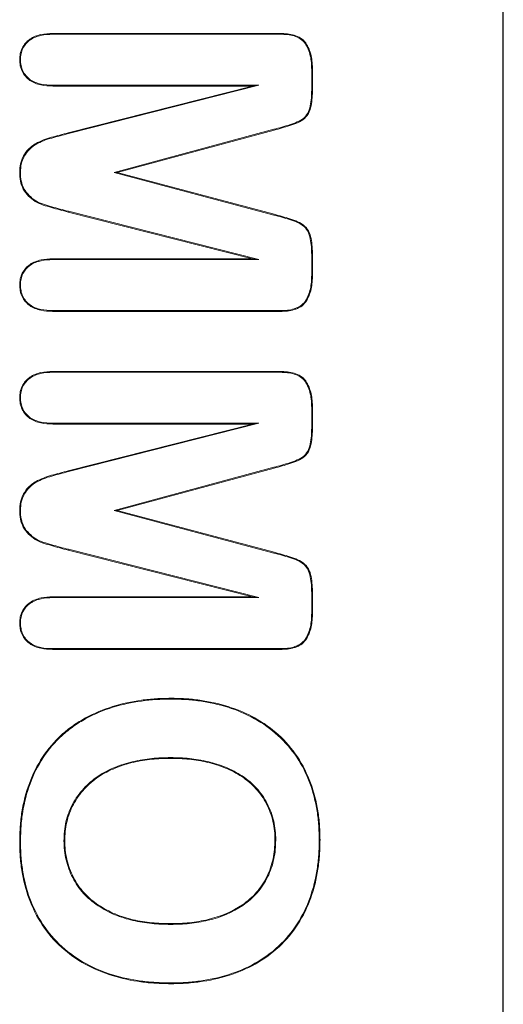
# Model space of a CAD drawing. Header units: millimetres. Extents: x 23 to 1094, y 23 to 840.
# Tile 22 of 44: x 613 to 621, y 407 to 423. Entities that reach past the tile are written whole.
import ezdxf

# ---------------------------------------------------------------- set-up
doc = ezdxf.new("R2010")
doc.units = ezdxf.units.MM
doc.header["$LTSCALE"] = 4
doc.layers.add('Visible (ANSI)', color=7, linetype='Continuous', lineweight=9)
doc.layers.add('Visible Narrow (ANSI)', color=7, linetype='Continuous', lineweight=9)

msp = doc.modelspace()

# ---------------------------------------------------------------- linework, layer by layer
at = {"layer": 'Visible (ANSI)'}
for p, q in [((621.0176, 395.2315), (621.0176, 435.2315)), ((621.0281, 395.2315), (621.0281, 435.2315)), ((613.5249, 423.1065), (617.3179, 423.1065)), ((613.5251, 423.0934), (613.5249, 423.1065)), ((613.5251, 423.0934), (617.3177, 423.0934)), ((617.3177, 423.0934), (617.3179, 423.1065)), ((612.9892, 422.671), (612.9761, 422.671)), ((617.838, 422.5048), (617.8511, 422.505)), ((617.838, 422.5048), (617.838, 422.2052)), ((617.8511, 422.505), (617.8511, 422.2052)), ((613.5281, 422.2446), (613.5279, 422.2315)), ((616.8511, 422.2315), (613.5279, 422.2315)), ((616.956, 422.2446), (613.5281, 422.2446)), ((613.7837, 421.4532), (616.8511, 422.2315)), ((613.7871, 421.4406), (616.956, 422.2446)), ((616.956, 422.2446), (616.8511, 422.2315)), ((613.7871, 421.4406), (613.7837, 421.4532)), ((617.21, 421.5118), (614.5505, 420.794)), ((617.2134, 421.4991), (614.6011, 420.794)), ((612.9892, 420.794), (612.9761, 420.794)), ((614.5505, 420.794), (614.6011, 420.794)), ((614.5505, 420.794), (617.21, 420.0851)), ((614.6011, 420.794), (617.2134, 420.0978)), ((616.8511, 419.3565), (613.7837, 420.1349)), ((616.956, 419.3434), (613.7869, 420.1476)), ((613.5279, 419.3565), (616.8511, 419.3565)), ((613.5281, 419.3434), (613.5279, 419.3565)), ((613.5281, 419.3434), (616.956, 419.3434)), ((616.956, 419.3434), (616.8511, 419.3565)), ((617.838, 419.3877), (617.838, 419.0872)), ((617.8511, 419.3878), (617.8511, 419.087)), ((617.838, 419.0872), (617.8511, 419.087)), ((612.9892, 418.9239), (612.9761, 418.9239)), ((613.5251, 418.4946), (613.5249, 418.4815)), ((617.3179, 418.4815), (613.5249, 418.4815)), ((617.3177, 418.4946), (613.5251, 418.4946)), ((617.3177, 418.4946), (617.3179, 418.4815)), ((613.5249, 417.4815), (617.3179, 417.4815)), ((613.5251, 417.4684), (613.5249, 417.4815)), ((617.3177, 417.4684), (617.3179, 417.4815)), ((613.5251, 417.4684), (617.3177, 417.4684)), ((612.9892, 417.046), (612.9761, 417.046)), ((617.838, 416.8798), (617.8511, 416.88)), ((617.838, 416.8798), (617.838, 416.5802)), ((617.8511, 416.88), (617.8511, 416.5802)), ((613.5281, 416.6196), (613.5279, 416.6065)), ((616.8511, 416.6065), (613.5279, 416.6065)), ((616.956, 416.6196), (613.5281, 416.6196)), ((613.7837, 415.8282), (616.8511, 416.6065)), ((613.7871, 415.8156), (616.956, 416.6196)), ((616.956, 416.6196), (616.8511, 416.6065)), ((617.21, 415.8868), (614.5505, 415.169)), ((617.2134, 415.8741), (614.6011, 415.169)), ((613.7871, 415.8156), (613.7837, 415.8282)), ((612.9892, 415.169), (612.9761, 415.169)), ((614.5505, 415.169), (614.6011, 415.169)), ((614.5505, 415.169), (617.21, 414.4601)), ((614.6011, 415.169), (617.2134, 414.4728)), ((616.8511, 413.7315), (613.7837, 414.5099)), ((616.956, 413.7184), (613.7869, 414.5226)), ((613.5279, 413.7315), (616.8511, 413.7315)), ((613.5281, 413.7184), (613.5279, 413.7315)), ((613.5281, 413.7184), (616.956, 413.7184)), ((616.956, 413.7184), (616.8511, 413.7315)), ((617.838, 413.7627), (617.838, 413.4622)), ((617.8511, 413.7628), (617.8511, 413.462)), ((617.838, 413.4622), (617.8511, 413.462)), ((612.9892, 413.2989), (612.9761, 413.2989)), ((613.5251, 412.8696), (613.5249, 412.8565)), ((617.3179, 412.8565), (613.5249, 412.8565)), ((617.3177, 412.8696), (613.5251, 412.8696)), ((617.3177, 412.8696), (617.3179, 412.8565)), ((615.4898, 412.0309), (615.4898, 412.044)), ((615.4898, 411.0572), (615.4898, 411.044)), ((612.9892, 409.6661), (612.9761, 409.6661)), ((613.713, 409.6719), (613.7261, 409.672)), ((617.2392, 409.6856), (617.2261, 409.6856)), ((617.963, 409.6856), (617.9761, 409.6856)), ((615.4898, 408.2809), (615.4898, 408.294)), ((615.483, 407.3071), (615.4829, 407.294))]:
    msp.add_line(p, q, dxfattribs=at)
for points, knots in [([(612.9761, 422.671), (612.9778, 422.7041), (612.9796, 422.7371), (612.9927, 422.8018), (613.0037, 422.8334), (613.0473, 422.9225), (613.0917, 422.9743), (613.2004, 423.0497), (613.2633, 423.0739), (613.3926, 423.1017), (613.4591, 423.1044), (613.5249, 423.1065)], [0, 0, 0, 0, 0.125, 0.125, 0.25, 0.25, 0.5, 0.5, 0.75, 0.75, 1, 1, 1, 1]), ([(612.9892, 422.671), (612.991, 422.7039), (612.9927, 422.7359), (613.0053, 422.798), (613.0159, 422.8286), (613.0581, 422.9148), (613.1009, 422.9648), (613.2061, 423.0378), (613.2674, 423.0614), (613.394, 423.0886), (613.4593, 423.0913), (613.5251, 423.0934)], [0.00086201, 0.00086201, 0.00086201, 0.00086201, 0.125, 0.125, 0.25, 0.25, 0.5, 0.5, 0.75, 0.75, 0.99973107, 0.99973107, 0.99973107, 0.99973107]), ([(617.3177, 423.0934), (617.395, 423.0913), (617.4721, 423.0881), (617.58, 423.0531), (617.6155, 423.0382), (617.6787, 422.9987), (617.7055, 422.9728), (617.7708, 422.8811), (617.798, 422.8078), (617.832, 422.659), (617.8359, 422.5823), (617.838, 422.5048)], [0.00019887, 0.00019887, 0.00019887, 0.00019887, 0.25, 0.25, 0.375, 0.375, 0.5, 0.5, 0.75, 0.75, 0.99980884, 0.99980884, 0.99980884, 0.99980884]), ([(617.3179, 423.1065), (617.395, 423.1044), (617.4742, 423.1012), (617.585, 423.0652), (617.6211, 423.0501), (617.687, 423.009), (617.7154, 422.9815), (617.783, 422.8866), (617.8104, 422.812), (617.8451, 422.6606), (617.849, 422.5824), (617.8511, 422.505)], [0, 0, 0, 0, 0.25, 0.25, 0.375, 0.375, 0.5, 0.5, 0.75, 0.75, 1, 1, 1, 1]), ([(613.5279, 422.2315), (613.4613, 422.2336), (613.3945, 422.2367), (613.2643, 422.265), (613.2003, 422.2881), (613.0913, 422.3651), (613.0461, 422.4169), (613.0023, 422.5069), (612.9919, 422.5389), (612.9796, 422.6044), (612.9778, 422.6377), (612.9761, 422.671)], [0, 0, 0, 0, 0.25, 0.25, 0.5, 0.5, 0.75, 0.75, 0.875, 0.875, 1, 1, 1, 1]), ([(613.5281, 422.2446), (613.4615, 422.2467), (613.396, 422.2497), (613.2683, 422.2775), (613.2061, 422.3), (613.1006, 422.3745), (613.0569, 422.4248), (613.0146, 422.5115), (613.0046, 422.5425), (612.9927, 422.6055), (612.9909, 422.6379), (612.9892, 422.671)], [0.0002557, 0.0002557, 0.0002557, 0.0002557, 0.25, 0.25, 0.5, 0.5, 0.75, 0.75, 0.875, 0.875, 0.99914361, 0.99914361, 0.99914361, 0.99914361]), ([(617.838, 422.2052), (617.8376, 422.1598), (617.8373, 422.1147), (617.8317, 422.025), (617.8271, 421.98), (617.8133, 421.8914), (617.8034, 421.8478), (617.7677, 421.768), (617.7423, 421.7313), (617.6776, 421.6731), (617.6385, 421.6518), (617.5565, 421.6166), (617.5136, 421.602), (617.3847, 421.5595), (617.2978, 421.5349), (617.21, 421.5118), (617.21, 421.5118)], [0.0000471, 0.0000471, 0.0000471, 0.0000471, 0.125, 0.125, 0.25, 0.25, 0.375, 0.375, 0.5, 0.5, 0.625, 0.625, 0.75, 0.75, 1, 1.00003924, 1.00003924, 1.00003924, 1.00003924]), ([(617.8511, 422.2052), (617.8507, 422.1598), (617.8504, 422.1144), (617.8448, 422.0238), (617.8401, 421.9785), (617.8261, 421.8888), (617.8161, 421.844), (617.779, 421.7611), (617.7525, 421.7229), (617.6849, 421.6621), (617.6444, 421.64), (617.5609, 421.6043), (617.5179, 421.5896), (617.3886, 421.547), (617.3012, 421.5222), (617.2134, 421.4991)], [0, 0, 0, 0, 0.125, 0.125, 0.25, 0.25, 0.375, 0.375, 0.5, 0.5, 0.625, 0.625, 0.75, 0.75, 1, 1, 1, 1]), ([(612.9761, 420.794), (612.9778, 420.8418), (612.9803, 420.8899), (613.001, 420.9834), (613.0183, 421.0285), (613.0645, 421.1124), (613.0937, 421.1508), (613.1444, 421.2017), (613.162, 421.2181), (613.1996, 421.2476), (613.2198, 421.2606), (613.3234, 421.3207), (613.4144, 421.3529), (613.5526, 421.3917), (613.599, 421.4033), (613.6915, 421.4278), (613.7376, 421.4405), (613.7837, 421.4532)], [0, 0, 0, 0, 0.125, 0.125, 0.25, 0.25, 0.375, 0.375, 0.4375, 0.4375, 0.5, 0.5, 0.75, 0.75, 0.875, 0.875, 1, 1, 1, 1]), ([(612.9892, 420.794), (612.9909, 420.8417), (612.9934, 420.8884), (613.0136, 420.9794), (613.0303, 421.0232), (613.0754, 421.1051), (613.1036, 421.1422), (613.1534, 421.1922), (613.1706, 421.2083), (613.2071, 421.2368), (613.2267, 421.2494), (613.3286, 421.3086), (613.4184, 421.3404), (613.5559, 421.379), (613.6023, 421.3906), (613.6949, 421.4151), (613.741, 421.4279), (613.7871, 421.4406)], [0.00036713, 0.00036713, 0.00036713, 0.00036713, 0.125, 0.125, 0.25, 0.25, 0.375, 0.375, 0.4375, 0.4375, 0.5, 0.5, 0.75, 0.75, 0.875, 0.875, 0.99988271, 0.99988271, 0.99988271, 0.99988271]), ([(613.7837, 420.1349), (613.6906, 420.1585), (613.5976, 420.1829), (613.4593, 420.2233), (613.413, 420.2362), (613.3217, 420.2663), (613.2773, 420.2856), (613.1955, 420.3361), (613.1585, 420.3674), (613.0903, 420.4351), (613.0591, 420.4725), (613.0132, 420.557), (612.998, 420.6034), (612.9793, 420.6978), (612.9775, 420.746), (612.9761, 420.794)], [0, 0, 0, 0, 0.25, 0.25, 0.375, 0.375, 0.5, 0.5, 0.625, 0.625, 0.75, 0.75, 0.875, 0.875, 1, 1, 1, 1]), ([(613.7869, 420.1476), (613.6938, 420.1712), (613.6012, 420.1956), (613.463, 420.2359), (613.4164, 420.2489), (613.3264, 420.2785), (613.2831, 420.2973), (613.2034, 420.3466), (613.1671, 420.3773), (613.1002, 420.4438), (613.0698, 420.4803), (613.0255, 420.5618), (613.0106, 420.6071), (612.9924, 420.699), (612.9906, 420.7459), (612.9892, 420.794)], [0.00000566, 0.00000566, 0.00000566, 0.00000566, 0.25, 0.25, 0.375, 0.375, 0.5, 0.5, 0.625, 0.625, 0.75, 0.75, 0.875, 0.875, 0.99963546, 0.99963546, 0.99963546, 0.99963546]), ([(617.2134, 420.0978), (617.3015, 420.0746), (617.3891, 420.0498), (617.5188, 420.0069), (617.5621, 419.9924), (617.6457, 419.9563), (617.6857, 419.9331), (617.7534, 419.8721), (617.7798, 419.8336), (617.8166, 419.7502), (617.8262, 419.7051), (617.8401, 419.6151), (617.8448, 419.5698), (617.8503, 419.4789), (617.8507, 419.4333), (617.8511, 419.3878)], [0, 0, 0, 0, 0.25, 0.25, 0.375, 0.375, 0.5, 0.5, 0.625, 0.625, 0.75, 0.75, 0.875, 0.875, 1, 1, 1, 1]), ([(617.21, 420.0851), (617.2969, 420.0622), (617.3834, 420.0378), (617.4687, 420.0096), (617.5125, 419.9952), (617.5566, 419.9805), (617.5987, 419.9623), (617.6392, 419.9448), (617.678, 419.9224), (617.7108, 419.8929), (617.7432, 419.8637), (617.7685, 419.8268), (617.7862, 419.7866), (617.8043, 419.7456), (617.8135, 419.7019), (617.8202, 419.6581), (617.8271, 419.6137), (617.8317, 419.5685), (617.8345, 419.5235), (617.8372, 419.4784), (617.8376, 419.4331), (617.838, 419.3877)], [0, 0, 0, 0, 0.25, 0.25, 0.25, 0.3780531, 0.3780531, 0.3780531, 0.5012947, 0.5012947, 0.5012947, 0.6230027, 0.6230027, 0.6230027, 0.7471179, 0.7471179, 0.7471179, 0.8732823, 0.8732823, 0.8732823, 1, 1, 1, 1]), ([(612.9761, 418.9239), (612.9779, 418.9569), (612.9797, 418.99), (612.993, 419.0546), (613.0041, 419.0861), (613.0494, 419.1743), (613.0946, 419.2252), (613.2034, 419.3003), (613.2665, 419.3239), (613.3957, 419.3516), (613.462, 419.3544), (613.5279, 419.3565)], [0, 0, 0, 0, 0.125, 0.125, 0.25, 0.25, 0.5, 0.5, 0.75, 0.75, 1, 1, 1, 1]), ([(612.9892, 418.9239), (612.991, 418.9568), (612.9928, 418.9887), (613.0056, 419.0508), (613.0163, 419.0812), (613.06, 419.1662), (613.1038, 419.2156), (613.2092, 419.2883), (613.2706, 419.3114), (613.3971, 419.3385), (613.4622, 419.3413), (613.5281, 419.3434)], [0.00086878, 0.00086878, 0.00086878, 0.00086878, 0.125, 0.125, 0.25, 0.25, 0.5, 0.5, 0.75, 0.75, 0.99973457, 0.99973457, 0.99973457, 0.99973457]), ([(617.838, 419.0872), (617.8359, 419.0095), (617.8322, 418.9325), (617.8068, 418.8205), (617.7955, 418.7838), (617.7668, 418.713), (617.7494, 418.6788), (617.7057, 418.6177), (617.6795, 418.5908), (617.6319, 418.5612), (617.6148, 418.5521), (617.5806, 418.5362), (617.5631, 418.5297), (617.5085, 418.5132), (617.4711, 418.5047), (617.3953, 418.4968), (617.3564, 418.4958), (617.3177, 418.4946)], [0.00019112, 0.00019112, 0.00019112, 0.00019112, 0.25, 0.25, 0.375, 0.375, 0.5, 0.5, 0.625, 0.625, 0.6875, 0.6875, 0.75, 0.75, 0.875, 0.875, 0.99978747, 0.99978747, 0.99978747, 0.99978747]), ([(617.8511, 419.087), (617.849, 419.0093), (617.8452, 418.9309), (617.8194, 418.8169), (617.808, 418.7796), (617.7786, 418.7073), (617.7609, 418.6723), (617.7155, 418.609), (617.6878, 418.5805), (617.6382, 418.5497), (617.6208, 418.5405), (617.5856, 418.5241), (617.5673, 418.5173), (617.5114, 418.5004), (617.4732, 418.4917), (617.3958, 418.4836), (617.3567, 418.4827), (617.3179, 418.4815)], [0, 0, 0, 0, 0.25, 0.25, 0.375, 0.375, 0.5, 0.5, 0.625, 0.625, 0.6875, 0.6875, 0.75, 0.75, 0.875, 0.875, 1, 1, 1, 1]), ([(613.5249, 418.4815), (613.4584, 418.4836), (613.3916, 418.4867), (613.2615, 418.5155), (613.1977, 418.5394), (613.0893, 418.6171), (613.0445, 418.6693), (613.0017, 418.7597), (612.9916, 418.7919), (612.9795, 418.8573), (612.9778, 418.8906), (612.9761, 418.9239)], [0, 0, 0, 0, 0.25, 0.25, 0.5, 0.5, 0.75, 0.75, 0.875, 0.875, 1, 1, 1, 1]), ([(613.5251, 418.4946), (613.4586, 418.4967), (613.3931, 418.4998), (613.2655, 418.528), (613.2037, 418.5513), (613.0986, 418.6265), (613.0553, 418.677), (613.0141, 418.7643), (613.0042, 418.7953), (612.9926, 418.8584), (612.9909, 418.8908), (612.9892, 418.9239)], [0.0002584, 0.0002584, 0.0002584, 0.0002584, 0.25, 0.25, 0.5, 0.5, 0.75, 0.75, 0.875, 0.875, 0.99913767, 0.99913767, 0.99913767, 0.99913767]), ([(612.9761, 417.046), (612.9778, 417.0791), (612.9796, 417.1121), (612.9927, 417.1768), (613.0037, 417.2084), (613.0473, 417.2975), (613.0917, 417.3493), (613.2004, 417.4247), (613.2633, 417.4489), (613.3926, 417.4767), (613.4591, 417.4794), (613.5249, 417.4815)], [0, 0, 0, 0, 0.125, 0.125, 0.25, 0.25, 0.5, 0.5, 0.75, 0.75, 1, 1, 1, 1]), ([(617.3179, 417.4815), (617.395, 417.4794), (617.4742, 417.4762), (617.585, 417.4402), (617.6211, 417.4251), (617.687, 417.384), (617.7154, 417.3565), (617.783, 417.2616), (617.8104, 417.187), (617.8451, 417.0356), (617.849, 416.9574), (617.8511, 416.88)], [0, 0, 0, 0, 0.25, 0.25, 0.375, 0.375, 0.5, 0.5, 0.75, 0.75, 1, 1, 1, 1]), ([(612.9892, 417.046), (612.991, 417.0789), (612.9927, 417.1109), (613.0053, 417.173), (613.0159, 417.2036), (613.0581, 417.2898), (613.1009, 417.3398), (613.2061, 417.4128), (613.2674, 417.4364), (613.394, 417.4636), (613.4593, 417.4663), (613.5251, 417.4684)], [0.00086201, 0.00086201, 0.00086201, 0.00086201, 0.125, 0.125, 0.25, 0.25, 0.5, 0.5, 0.75, 0.75, 0.99973107, 0.99973107, 0.99973107, 0.99973107]), ([(617.3177, 417.4684), (617.395, 417.4663), (617.4721, 417.4631), (617.58, 417.4281), (617.6155, 417.4132), (617.6787, 417.3737), (617.7055, 417.3478), (617.7708, 417.2561), (617.798, 417.1828), (617.832, 417.034), (617.8359, 416.9573), (617.838, 416.8798)], [0.00019887, 0.00019887, 0.00019887, 0.00019887, 0.25, 0.25, 0.375, 0.375, 0.5, 0.5, 0.75, 0.75, 0.99980884, 0.99980884, 0.99980884, 0.99980884]), ([(613.5279, 416.6065), (613.4613, 416.6086), (613.3945, 416.6117), (613.2643, 416.64), (613.2003, 416.6631), (613.0913, 416.7401), (613.0461, 416.7919), (613.0023, 416.8819), (612.9919, 416.9139), (612.9796, 416.9794), (612.9778, 417.0127), (612.9761, 417.046)], [0, 0, 0, 0, 0.25, 0.25, 0.5, 0.5, 0.75, 0.75, 0.875, 0.875, 1, 1, 1, 1]), ([(613.5281, 416.6196), (613.4615, 416.6217), (613.396, 416.6247), (613.2683, 416.6525), (613.2061, 416.675), (613.1006, 416.7495), (613.0569, 416.7998), (613.0146, 416.8865), (613.0046, 416.9175), (612.9927, 416.9805), (612.9909, 417.0129), (612.9892, 417.046)], [0.0002557, 0.0002557, 0.0002557, 0.0002557, 0.25, 0.25, 0.5, 0.5, 0.75, 0.75, 0.875, 0.875, 0.99914361, 0.99914361, 0.99914361, 0.99914361]), ([(617.838, 416.5802), (617.8376, 416.5348), (617.8373, 416.4897), (617.8317, 416.4), (617.8271, 416.355), (617.8133, 416.2664), (617.8034, 416.2228), (617.7677, 416.143), (617.7423, 416.1063), (617.6776, 416.0481), (617.6385, 416.0268), (617.5565, 415.9916), (617.5136, 415.977), (617.3847, 415.9345), (617.2978, 415.9099), (617.21, 415.8868), (617.21, 415.8868)], [0.0000471, 0.0000471, 0.0000471, 0.0000471, 0.125, 0.125, 0.25, 0.25, 0.375, 0.375, 0.5, 0.5, 0.625, 0.625, 0.75, 0.75, 1, 1.00003924, 1.00003924, 1.00003924, 1.00003924]), ([(617.8511, 416.5802), (617.8507, 416.5348), (617.8504, 416.4894), (617.8448, 416.3988), (617.8401, 416.3535), (617.8261, 416.2638), (617.8161, 416.219), (617.779, 416.1361), (617.7525, 416.0979), (617.6849, 416.0371), (617.6444, 416.015), (617.5609, 415.9793), (617.5179, 415.9646), (617.3886, 415.922), (617.3012, 415.8972), (617.2134, 415.8741)], [0, 0, 0, 0, 0.125, 0.125, 0.25, 0.25, 0.375, 0.375, 0.5, 0.5, 0.625, 0.625, 0.75, 0.75, 1, 1, 1, 1]), ([(612.9761, 415.169), (612.9778, 415.2168), (612.9803, 415.2649), (613.001, 415.3584), (613.0183, 415.4035), (613.0645, 415.4874), (613.0937, 415.5258), (613.1444, 415.5767), (613.162, 415.5931), (613.1996, 415.6226), (613.2198, 415.6356), (613.3234, 415.6957), (613.4144, 415.7279), (613.5526, 415.7667), (613.599, 415.7783), (613.6915, 415.8028), (613.7376, 415.8155), (613.7837, 415.8282)], [0, 0, 0, 0, 0.125, 0.125, 0.25, 0.25, 0.375, 0.375, 0.4375, 0.4375, 0.5, 0.5, 0.75, 0.75, 0.875, 0.875, 1, 1, 1, 1]), ([(612.9892, 415.169), (612.9909, 415.2167), (612.9934, 415.2634), (613.0136, 415.3544), (613.0303, 415.3982), (613.0754, 415.4801), (613.1036, 415.5172), (613.1534, 415.5672), (613.1706, 415.5833), (613.2071, 415.6118), (613.2267, 415.6244), (613.3286, 415.6836), (613.4184, 415.7154), (613.5559, 415.754), (613.6023, 415.7656), (613.6949, 415.7901), (613.741, 415.8029), (613.7871, 415.8156)], [0.00036713, 0.00036713, 0.00036713, 0.00036713, 0.125, 0.125, 0.25, 0.25, 0.375, 0.375, 0.4375, 0.4375, 0.5, 0.5, 0.75, 0.75, 0.875, 0.875, 0.99988271, 0.99988271, 0.99988271, 0.99988271]), ([(613.7837, 414.5099), (613.6906, 414.5335), (613.5976, 414.5579), (613.4593, 414.5983), (613.413, 414.6112), (613.3217, 414.6413), (613.2773, 414.6606), (613.1955, 414.7111), (613.1585, 414.7424), (613.0903, 414.8101), (613.0591, 414.8475), (613.0132, 414.932), (612.998, 414.9784), (612.9793, 415.0728), (612.9775, 415.121), (612.9761, 415.169)], [0, 0, 0, 0, 0.25, 0.25, 0.375, 0.375, 0.5, 0.5, 0.625, 0.625, 0.75, 0.75, 0.875, 0.875, 1, 1, 1, 1]), ([(613.7869, 414.5226), (613.6938, 414.5462), (613.6012, 414.5706), (613.463, 414.6109), (613.4164, 414.6239), (613.3264, 414.6535), (613.2831, 414.6723), (613.2034, 414.7216), (613.1671, 414.7523), (613.1002, 414.8188), (613.0698, 414.8553), (613.0255, 414.9368), (613.0106, 414.9821), (612.9924, 415.074), (612.9906, 415.1209), (612.9892, 415.169)], [0.00000566, 0.00000566, 0.00000566, 0.00000566, 0.25, 0.25, 0.375, 0.375, 0.5, 0.5, 0.625, 0.625, 0.75, 0.75, 0.875, 0.875, 0.99963546, 0.99963546, 0.99963546, 0.99963546]), ([(617.21, 414.4601), (617.2969, 414.4372), (617.3834, 414.4128), (617.4687, 414.3846), (617.5125, 414.3702), (617.5566, 414.3555), (617.5987, 414.3373), (617.6392, 414.3198), (617.678, 414.2974), (617.7108, 414.2679), (617.7432, 414.2387), (617.7685, 414.2018), (617.7862, 414.1616), (617.8043, 414.1206), (617.8135, 414.0769), (617.8202, 414.0331), (617.8271, 413.9887), (617.8317, 413.9435), (617.8345, 413.8985), (617.8372, 413.8534), (617.8376, 413.8081), (617.838, 413.7627)], [0, 0, 0, 0, 0.25, 0.25, 0.25, 0.3780531, 0.3780531, 0.3780531, 0.5012947, 0.5012947, 0.5012947, 0.6230027, 0.6230027, 0.6230027, 0.7471179, 0.7471179, 0.7471179, 0.8732823, 0.8732823, 0.8732823, 1, 1, 1, 1]), ([(617.2134, 414.4728), (617.3015, 414.4496), (617.3891, 414.4248), (617.5188, 414.3819), (617.5621, 414.3674), (617.6457, 414.3313), (617.6857, 414.3081), (617.7534, 414.2471), (617.7798, 414.2086), (617.8166, 414.1252), (617.8262, 414.0801), (617.8401, 413.9901), (617.8448, 413.9448), (617.8503, 413.8539), (617.8507, 413.8083), (617.8511, 413.7628)], [0, 0, 0, 0, 0.25, 0.25, 0.375, 0.375, 0.5, 0.5, 0.625, 0.625, 0.75, 0.75, 0.875, 0.875, 1, 1, 1, 1]), ([(612.9761, 413.2989), (612.9779, 413.3319), (612.9797, 413.365), (612.993, 413.4296), (613.0041, 413.4611), (613.0494, 413.5493), (613.0946, 413.6002), (613.2034, 413.6753), (613.2665, 413.6989), (613.3957, 413.7266), (613.462, 413.7294), (613.5279, 413.7315)], [0, 0, 0, 0, 0.125, 0.125, 0.25, 0.25, 0.5, 0.5, 0.75, 0.75, 1, 1, 1, 1]), ([(612.9892, 413.2989), (612.991, 413.3318), (612.9928, 413.3637), (613.0056, 413.4258), (613.0163, 413.4562), (613.06, 413.5412), (613.1038, 413.5906), (613.2092, 413.6633), (613.2706, 413.6864), (613.3971, 413.7135), (613.4622, 413.7163), (613.5281, 413.7184)], [0.00086878, 0.00086878, 0.00086878, 0.00086878, 0.125, 0.125, 0.25, 0.25, 0.5, 0.5, 0.75, 0.75, 0.99973457, 0.99973457, 0.99973457, 0.99973457]), ([(617.838, 413.4622), (617.8359, 413.3845), (617.8322, 413.3075), (617.8068, 413.1955), (617.7955, 413.1588), (617.7668, 413.088), (617.7494, 413.0538), (617.7057, 412.9927), (617.6795, 412.9658), (617.6319, 412.9362), (617.6148, 412.9271), (617.5806, 412.9112), (617.5631, 412.9047), (617.5085, 412.8882), (617.4711, 412.8797), (617.3953, 412.8718), (617.3564, 412.8708), (617.3177, 412.8696)], [0.00019112, 0.00019112, 0.00019112, 0.00019112, 0.25, 0.25, 0.375, 0.375, 0.5, 0.5, 0.625, 0.625, 0.6875, 0.6875, 0.75, 0.75, 0.875, 0.875, 0.99978747, 0.99978747, 0.99978747, 0.99978747]), ([(617.8511, 413.462), (617.849, 413.3843), (617.8452, 413.3059), (617.8194, 413.1919), (617.808, 413.1546), (617.7786, 413.0823), (617.7609, 413.0473), (617.7155, 412.984), (617.6878, 412.9555), (617.6382, 412.9247), (617.6208, 412.9155), (617.5856, 412.8991), (617.5673, 412.8923), (617.5114, 412.8754), (617.4732, 412.8667), (617.3958, 412.8586), (617.3567, 412.8577), (617.3179, 412.8565)], [0, 0, 0, 0, 0.25, 0.25, 0.375, 0.375, 0.5, 0.5, 0.625, 0.625, 0.6875, 0.6875, 0.75, 0.75, 0.875, 0.875, 1, 1, 1, 1]), ([(613.5249, 412.8565), (613.4584, 412.8586), (613.3916, 412.8617), (613.2615, 412.8905), (613.1977, 412.9144), (613.0893, 412.9921), (613.0445, 413.0443), (613.0017, 413.1347), (612.9916, 413.1669), (612.9795, 413.2323), (612.9778, 413.2656), (612.9761, 413.2989)], [0, 0, 0, 0, 0.25, 0.25, 0.5, 0.5, 0.75, 0.75, 0.875, 0.875, 1, 1, 1, 1]), ([(613.5251, 412.8696), (613.4586, 412.8717), (613.3931, 412.8748), (613.2655, 412.903), (613.2037, 412.9263), (613.0986, 413.0015), (613.0553, 413.052), (613.0141, 413.1393), (613.0042, 413.1703), (612.9926, 413.2334), (612.9909, 413.2658), (612.9892, 413.2989)], [0.0002584, 0.0002584, 0.0002584, 0.0002584, 0.25, 0.25, 0.5, 0.5, 0.75, 0.75, 0.875, 0.875, 0.99913767, 0.99913767, 0.99913767, 0.99913767]), ([(612.9761, 409.6661), (612.9781, 409.7477), (612.9801, 409.8293), (612.9909, 409.9921), (613.0002, 410.0733), (613.0392, 410.3151), (613.0801, 410.4739), (613.1943, 410.7798), (613.267, 410.9271), (613.446, 411.2002), (613.5536, 411.3247), (613.7346, 411.4897), (613.7983, 411.541), (613.9319, 411.6347), (614.0018, 411.6772), (614.2165, 411.7951), (614.3682, 411.8573), (614.6799, 411.9542), (614.8399, 411.9888), (615.0825, 412.0226), (615.1637, 412.0309), (615.3266, 412.0406), (615.4082, 412.0423), (615.4898, 412.044)], [0, 0, 0, 0, 0.0625, 0.0625, 0.125, 0.125, 0.25, 0.25, 0.375, 0.375, 0.5, 0.5, 0.5625, 0.5625, 0.625, 0.625, 0.75, 0.75, 0.875, 0.875, 0.9375, 0.9375, 1, 1, 1, 1]), ([(612.9892, 409.6661), (612.9912, 409.7476), (612.9932, 409.8289), (613.004, 409.9909), (613.0132, 410.0716), (613.052, 410.3122), (613.0927, 410.4702), (613.2063, 410.7743), (613.2786, 410.9209), (613.4563, 411.192), (613.5632, 411.3157), (613.743, 411.4797), (613.8063, 411.5306), (613.939, 411.6237), (614.0084, 411.666), (614.222, 411.7832), (614.3727, 411.845), (614.6831, 411.9415), (614.8424, 411.9759), (615.0839, 412.0096), (615.1648, 412.0178), (615.3269, 412.0275), (615.4083, 412.0292), (615.4898, 412.0309)], [0.00007214, 0.00007214, 0.00007214, 0.00007214, 0.0625, 0.0625, 0.125, 0.125, 0.25, 0.25, 0.375, 0.375, 0.5, 0.5, 0.5625, 0.5625, 0.625, 0.625, 0.75, 0.75, 0.875, 0.875, 0.9375, 0.9375, 0.999933, 0.999933, 0.999933, 0.999933]), ([(615.4898, 412.044), (615.5706, 412.0425), (615.6514, 412.041), (615.8126, 412.0315), (615.893, 412.0231), (616.133, 411.9889), (616.2915, 411.9549), (616.7536, 411.8083), (617.0456, 411.6529), (617.5245, 411.2186), (617.7064, 410.9402), (617.875, 410.4857), (617.9147, 410.3282), (617.9531, 410.0888), (617.9621, 410.0084), (617.9726, 409.8472), (617.9743, 409.7664), (617.9761, 409.6856)], [0, 0, 0, 0, 0.0625, 0.0625, 0.125, 0.125, 0.25, 0.25, 0.5, 0.5, 0.75, 0.75, 0.875, 0.875, 0.9375, 0.9375, 1, 1, 1, 1]), ([(615.4898, 412.0309), (615.5705, 412.0294), (615.651, 412.0279), (615.8114, 412.0184), (615.8915, 412.01), (616.1305, 411.976), (616.2883, 411.9422), (616.7481, 411.7963), (617.0384, 411.6417), (617.5141, 411.2104), (617.6948, 410.9337), (617.8624, 410.4821), (617.9019, 410.3253), (617.9401, 410.0871), (617.9491, 410.0072), (617.9595, 409.8468), (617.9612, 409.7663), (617.963, 409.6856)], [0.00006767, 0.00006767, 0.00006767, 0.00006767, 0.0625, 0.0625, 0.125, 0.125, 0.25, 0.25, 0.5, 0.5, 0.75, 0.75, 0.875, 0.875, 0.9375, 0.9375, 0.99993949, 0.99993949, 0.99993949, 0.99993949]), ([(615.4898, 411.0572), (615.4897, 411.0571), (615.4896, 411.0571), (615.3849, 411.0551), (615.2795, 411.0521), (615.0701, 411.0302), (614.9661, 411.0131), (614.761, 410.9654), (614.6598, 410.9341), (614.4648, 410.8538), (614.37, 410.8064), (614.1937, 410.6889), (614.1136, 410.6189), (613.9698, 410.4638), (613.9076, 410.3769), (613.8083, 410.1899), (613.7713, 410.0897), (613.7351, 409.9351), (613.7264, 409.8828), (613.7159, 409.7774), (613.7144, 409.7247), (613.713, 409.6722), (613.713, 409.6721), (613.713, 409.6719)], [-0.0001026, -0.0001026, -0.0001026, -0.0001026, 0, 0, 0.125, 0.125, 0.25, 0.25, 0.375, 0.375, 0.5, 0.5, 0.625, 0.625, 0.75, 0.75, 0.875, 0.875, 0.9375, 0.9375, 1, 1, 1.0001584, 1.0001584, 1.0001584, 1.0001584]), ([(615.4898, 411.044), (615.3851, 411.042), (615.2803, 411.039), (615.072, 411.0172), (614.9685, 411.0002), (614.7645, 410.9527), (614.6641, 410.9217), (614.4705, 410.842), (614.3762, 410.7949), (614.202, 410.6787), (614.1225, 410.6093), (613.9801, 410.4556), (613.9186, 410.3698), (613.8204, 410.1847), (613.7838, 410.0857), (613.748, 409.9327), (613.7394, 409.8809), (613.729, 409.7767), (613.7275, 409.7243), (613.7261, 409.672)], [0, 0, 0, 0, 0.125, 0.125, 0.25, 0.25, 0.375, 0.375, 0.5, 0.5, 0.625, 0.625, 0.75, 0.75, 0.875, 0.875, 0.9375, 0.9375, 1, 1, 1, 1]), ([(617.2392, 409.6856), (617.2392, 409.6857), (617.2392, 409.6858), (617.2379, 409.7377), (617.2366, 409.7898), (617.2258, 409.8939), (617.2166, 409.9454), (617.1814, 410.098), (617.146, 410.1973), (617.0503, 410.3832), (616.9901, 410.4697), (616.8501, 410.6251), (616.7693, 410.6929), (616.5952, 410.8081), (616.5018, 410.8557), (616.309, 410.9343), (616.2094, 410.9656), (616.0069, 411.0135), (615.9041, 411.0301), (615.6974, 411.0521), (615.5933, 411.0551), (615.4899, 411.0571), (615.4898, 411.0571), (615.4898, 411.0572)], [-0.0001559, -0.0001559, -0.0001559, -0.0001559, 0, 0, 0.0625, 0.0625, 0.125, 0.125, 0.25, 0.25, 0.375, 0.375, 0.5, 0.5, 0.625, 0.625, 0.75, 0.75, 0.875, 0.875, 1, 1, 1.0001039, 1.0001039, 1.0001039, 1.0001039]), ([(617.2261, 409.6856), (617.2248, 409.7374), (617.2235, 409.7891), (617.2128, 409.8919), (617.2038, 409.943), (617.1689, 410.0942), (617.1339, 410.1923), (617.0392, 410.3762), (616.9796, 410.4618), (616.8412, 410.6155), (616.7613, 410.6825), (616.5888, 410.7966), (616.4962, 410.8439), (616.3047, 410.9219), (616.2058, 410.953), (616.0045, 411.0006), (615.9022, 411.0172), (615.6966, 411.0391), (615.5931, 411.042), (615.4898, 411.044)], [0, 0, 0, 0, 0.0625, 0.0625, 0.125, 0.125, 0.25, 0.25, 0.375, 0.375, 0.5, 0.5, 0.625, 0.625, 0.75, 0.75, 0.875, 0.875, 1, 1, 1, 1]), ([(615.4829, 407.294), (615.4015, 407.2957), (615.32, 407.2974), (615.1574, 407.3066), (615.0762, 407.3144), (614.834, 407.3472), (614.6741, 407.3811), (614.3627, 407.4771), (614.2113, 407.5398), (613.9258, 407.6969), (613.7925, 407.7926), (613.5503, 408.0107), (613.4434, 408.1353), (613.2629, 408.4067), (613.1899, 408.5536), (613.0766, 408.8592), (613.0378, 409.0182), (612.9991, 409.2597), (612.9897, 409.3407), (612.9791, 409.5031), (612.9776, 409.5846), (612.9761, 409.6661)], [0, 0, 0, 0, 0.0625, 0.0625, 0.125, 0.125, 0.25, 0.25, 0.375, 0.375, 0.5, 0.5, 0.625, 0.625, 0.75, 0.75, 0.875, 0.875, 0.9375, 0.9375, 1, 1, 1, 1]), ([(615.483, 407.3071), (615.4016, 407.3088), (615.3204, 407.3106), (615.1585, 407.3197), (615.0777, 407.3274), (614.8365, 407.36), (614.6772, 407.3938), (614.3674, 407.4893), (614.2167, 407.5517), (613.933, 407.7078), (613.8005, 407.803), (613.5599, 408.0198), (613.4537, 408.1434), (613.2743, 408.4131), (613.2019, 408.559), (613.0892, 408.8629), (613.0506, 409.021), (613.0121, 409.2614), (613.0027, 409.3419), (612.9923, 409.5035), (612.9907, 409.5847), (612.9892, 409.6661)], [0.00004969, 0.00004969, 0.00004969, 0.00004969, 0.0625, 0.0625, 0.125, 0.125, 0.25, 0.25, 0.375, 0.375, 0.5, 0.5, 0.625, 0.625, 0.75, 0.75, 0.875, 0.875, 0.9375, 0.9375, 0.99992775, 0.99992775, 0.99992775, 0.99992775]), ([(613.713, 409.6719), (613.713, 409.6718), (613.713, 409.6717), (613.7148, 409.619), (613.7165, 409.5662), (613.727, 409.4607), (613.7362, 409.4082), (613.7736, 409.2534), (613.81, 409.1531), (613.9075, 408.9646), (613.9675, 408.8761), (614.1104, 408.719), (614.1927, 408.6507), (614.3692, 408.5338), (614.4628, 408.4839), (614.6089, 408.4221), (614.6585, 408.4036), (614.7595, 408.3719), (614.8106, 408.3588), (614.9647, 408.3228), (615.0693, 408.3064), (615.279, 408.2855), (615.3847, 408.2821), (615.4897, 408.2809), (615.4898, 408.2809), (615.4898, 408.2809)], [-0.0001577, -0.0001577, -0.0001577, -0.0001577, 0, 0, 0.0625, 0.0625, 0.125, 0.125, 0.25, 0.25, 0.375, 0.375, 0.5, 0.5, 0.625, 0.625, 0.6875, 0.6875, 0.75, 0.75, 0.875, 0.875, 1, 1, 1.0000856, 1.0000856, 1.0000856, 1.0000856]), ([(613.7261, 409.672), (613.7278, 409.6194), (613.7296, 409.5669), (613.7399, 409.4626), (613.7491, 409.4108), (613.7861, 409.2575), (613.8222, 409.1582), (613.9186, 408.9716), (613.978, 408.884), (614.1192, 408.7287), (614.2007, 408.6612), (614.3757, 408.5453), (614.4687, 408.4957), (614.6136, 408.4343), (614.6629, 408.4159), (614.763, 408.3845), (614.8138, 408.3715), (614.9671, 408.3356), (615.071, 408.3194), (615.2799, 408.2986), (615.3849, 408.2952), (615.4898, 408.294)], [0, 0, 0, 0, 0.0625, 0.0625, 0.125, 0.125, 0.25, 0.25, 0.375, 0.375, 0.5, 0.5, 0.625, 0.625, 0.6875, 0.6875, 0.75, 0.75, 0.875, 0.875, 1, 1, 1, 1]), ([(617.9761, 409.6856), (617.9749, 409.604), (617.9735, 409.5224), (617.9616, 409.3596), (617.9525, 409.2783), (617.9165, 409.0361), (617.8778, 408.8767), (617.7667, 408.5696), (617.6957, 408.4214), (617.5188, 408.147), (617.414, 408.0201), (617.175, 407.7976), (617.042, 407.7007), (616.7562, 407.5429), (616.6049, 407.4793), (616.2934, 407.3811), (616.1331, 407.3472), (615.8904, 407.3149), (615.8091, 407.3066), (615.6462, 407.2958), (615.5646, 407.2948), (615.4829, 407.294)], [0, 0, 0, 0, 0.0625, 0.0625, 0.125, 0.125, 0.25, 0.25, 0.375, 0.375, 0.5, 0.5, 0.625, 0.625, 0.75, 0.75, 0.875, 0.875, 0.9375, 0.9375, 1, 1, 1, 1]), ([(617.963, 409.6856), (617.9618, 409.604), (617.9604, 409.5229), (617.9485, 409.3609), (617.9395, 409.2799), (617.9037, 409.0388), (617.8652, 408.8804), (617.7546, 408.5749), (617.6841, 408.4276), (617.5084, 408.155), (617.4043, 408.0289), (617.1669, 407.8079), (617.0347, 407.7117), (616.7508, 407.5548), (616.6002, 407.4916), (616.2903, 407.3938), (616.1308, 407.3601), (615.889, 407.328), (615.8079, 407.3197), (615.6458, 407.3089), (615.5647, 407.3079), (615.483, 407.3071)], [0.00005984, 0.00005984, 0.00005984, 0.00005984, 0.0625, 0.0625, 0.125, 0.125, 0.25, 0.25, 0.375, 0.375, 0.5, 0.5, 0.625, 0.625, 0.75, 0.75, 0.875, 0.875, 0.9375, 0.9375, 0.99995047, 0.99995047, 0.99995047, 0.99995047]), ([(615.4898, 408.2809), (615.4899, 408.2809), (615.49, 408.2809), (615.5946, 408.2832), (615.6998, 408.2858), (615.9091, 408.3074), (616.013, 408.325), (616.3201, 408.3987), (616.5188, 408.4783), (616.7373, 408.6274), (616.7788, 408.6604), (616.8575, 408.7307), (616.8957, 408.7673), (617, 408.8876), (617.0582, 408.9766), (617.1512, 409.1667), (617.1847, 409.2678), (617.2184, 409.4228), (617.2264, 409.4752), (617.2356, 409.5803), (617.2374, 409.6329), (617.2392, 409.6853), (617.2392, 409.6855), (617.2392, 409.6856)], [-0.0000859, -0.0000859, -0.0000859, -0.0000859, 0, 0, 0.125, 0.125, 0.25, 0.25, 0.5, 0.5, 0.5625, 0.5625, 0.625, 0.625, 0.75, 0.75, 0.875, 0.875, 0.9375, 0.9375, 1, 1, 1.0001539, 1.0001539, 1.0001539, 1.0001539]), ([(615.4898, 408.294), (615.5944, 408.2963), (615.699, 408.2988), (615.9071, 408.3204), (616.0106, 408.3379), (616.3158, 408.4111), (616.5134, 408.4905), (616.7294, 408.6379), (616.7704, 408.6705), (616.8484, 408.7402), (616.8863, 408.7765), (616.989, 408.895), (617.0469, 408.9834), (617.1389, 409.1715), (617.1721, 409.2715), (617.2055, 409.4251), (617.2134, 409.4768), (617.2225, 409.581), (617.2243, 409.6333), (617.2261, 409.6856)], [0, 0, 0, 0, 0.125, 0.125, 0.25, 0.25, 0.5, 0.5, 0.5625, 0.5625, 0.625, 0.625, 0.75, 0.75, 0.875, 0.875, 0.9375, 0.9375, 1, 1, 1, 1])]:
    msp.add_open_spline(points, degree=3, knots=knots, dxfattribs=at)
at = {"layer": 'Visible Narrow (ANSI)'}
for p, q in [((617.838, 422.2052), (617.8511, 422.2052)), ((617.21, 421.5118), (617.2134, 421.4991)), ((613.7869, 420.1476), (613.7837, 420.1349)), ((617.21, 420.0851), (617.2134, 420.0978)), ((617.838, 419.3877), (617.8511, 419.3878)), ((617.838, 416.5802), (617.8511, 416.5802)), ((617.21, 415.8868), (617.2134, 415.8741)), ((613.7869, 414.5226), (613.7837, 414.5099)), ((617.21, 414.4601), (617.2134, 414.4728)), ((617.838, 413.7627), (617.8511, 413.7628))]:
    msp.add_line(p, q, dxfattribs=at)

doc.saveas('drawing.dxf')
